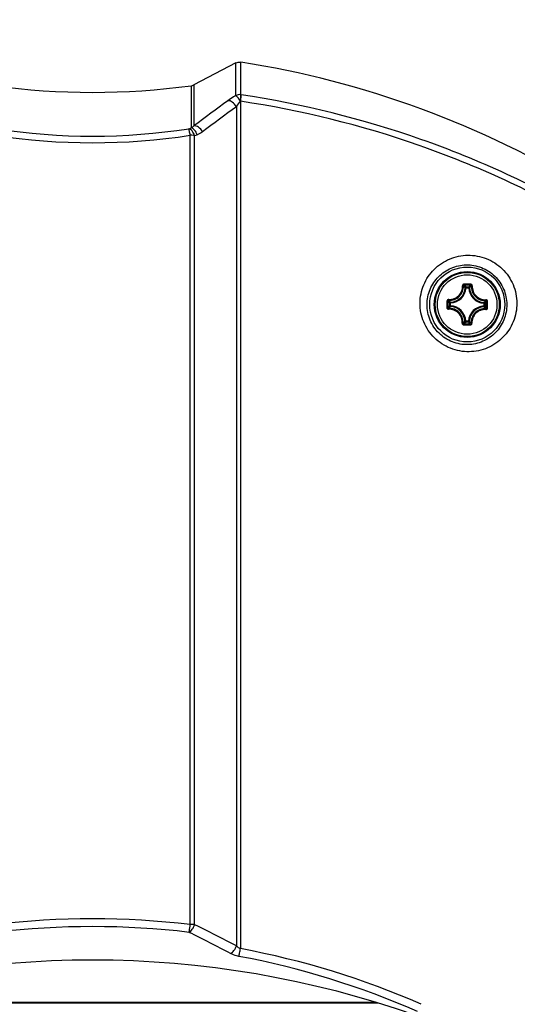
# Model space of a CAD drawing. Header units: millimetres. Extents: x 0 to 420, y -341 to 792.
# Tile 145 of 256: x 71 to 81, y 215 to 235. Entities that reach past the tile are written whole.
import ezdxf

# ---------------------------------------------------------------- set-up
doc = ezdxf.new("R2010")
doc.units = ezdxf.units.MM
doc.header["$LTSCALE"] = 23.1
doc.layers.get('0').update_dxf_attribs({"linetype": 'CONTINUOUS'})
doc.layers.add('02___PRT_ALL_AXES', color=7, linetype='CONTINUOUS')
doc.layers.add('DIM_PILOTEES', color=7, linetype='CONTINUOUS')
doc.styles.get("Standard").update_dxf_attribs({"font": 'txt', "width": 0.7})
doc.dimstyles.new('DIMSTYLE_1', dxfattribs={"dimtxt": 2.5, "dimasz": 3.5, "dimexe": 2, "dimexo": 0, "dimtad": 1, "dimlfac": 5.882353, "dimdsep": 46, "dimtxsty": 'Standard', "dimblk": '_FILLED', "dimblk1": '_FILLED', "dimblk2": '_FILLED', "dimcen": 0.09, "dimazin": 2, "dimtp": 0.3, "dimtm": 0.3, "dimtfac": 1, "dimtofl": 0, "dimtmove": 0, "dimatfit": 3, "dimldrblk": '_FILLED', "dimfxl": 0, "dimtolj": 1, "dimarcsym": 0})
doc.dimstyles.new('DIMSTYLE_3', dxfattribs={"dimtxt": 2.5, "dimasz": 3.5, "dimexe": 2, "dimexo": 0, "dimtad": 1, "dimdec": 0, "dimlfac": 5.882353, "dimdsep": 46, "dimtxsty": 'Standard', "dimblk": '_FILLED', "dimblk1": '_FILLED', "dimblk2": '_FILLED', "dimcen": 0.09, "dimazin": 2, "dimtp": 0.8, "dimtm": 0.8, "dimtfac": 1, "dimtdec": 0, "dimtofl": 0, "dimtmove": 0, "dimatfit": 3, "dimldrblk": '_FILLED', "dimfxl": 0, "dimtolj": 1, "dimarcsym": 0})

# ---------------------------------------------------------------- blocks, each defined once
blk = doc.blocks.new('_FILLED')
at = {"color": 0, "linetype": 'ByBlock'}
blk.add_solid([(0, 0), (-1, 0.1429), (-1, -0.1429)], dxfattribs=at)
blk = doc.blocks.new('*D1')
at = {"layer": 'DIM_PILOTEES', "color": 2, "linetype": 'Continuous'}
for p, q in [((82.425, 230.908), (82.425, 272.212)), ((92.455, 244.078), (92.455, 272.212)), ((82.425, 270.212), (74.925, 270.212)), ((74.925, 270.212), (87.44, 270.212)), ((99.955, 270.212), (87.44, 270.212)), ((92.455, 270.212), (99.955, 270.212))]:
    blk.add_line(p, q, dxfattribs=at)
at = {"layer": 'DIM_PILOTEES', "color": 2, "linetype": 'Continuous', "xscale": 3.5, "yscale": 3.5, "zscale": 3.5}
blk.add_blockref('_FILLED', (82.425, 270.212), dxfattribs=at)
at = {"layer": 'DIM_PILOTEES', "color": 2, "linetype": 'Continuous', "xscale": 3.5, "yscale": 3.5, "zscale": 3.5, "rotation": 180}
blk.add_blockref('_FILLED', (92.455, 270.212), dxfattribs=at)
at = {"layer": 'DIM_PILOTEES', "color": 2, "linetype": 'Continuous', "insert": (88.339, 273.337), "char_height": 2.5, "width": 5.625, "attachment_point": 2, "line_spacing_factor": 0.9}
blk.add_mtext('{\\ftxt;\\W0.0001;\\H0.0001;\\~}{\\ftxt;\\W1.5;\\H2.5; }{\\ftxt;\\W0.0001;\\H0.0001;\\~}', dxfattribs=at)
blk = doc.blocks.new('*D3')
at = {"layer": 'DIM_PILOTEES', "color": 2, "linetype": 'Continuous'}
for p, q in [((74.129, 261.632), (38.874, 261.632)), ((40.874, 261.632), (40.874, 207.229)), ((40.874, 152.826), (40.874, 207.229)), ((55.271, 152.826), (38.874, 152.826))]:
    blk.add_line(p, q, dxfattribs=at)
at = {"layer": 'DIM_PILOTEES', "color": 2, "linetype": 'Continuous', "xscale": 3.5, "yscale": 3.5, "zscale": 3.5}
for p, rotation in [((40.874, 261.632), 90), ((40.874, 152.826), 270)]:
    blk.add_blockref('_FILLED', p, dxfattribs=dict(at, rotation=rotation))
at = {"layer": 'DIM_PILOTEES', "color": 2, "linetype": 'Continuous', "insert": (37.749, 207.229), "char_height": 2.5, "width": 8.83929, "attachment_point": 2, "rotation": 90, "line_spacing_factor": 0.9}
blk.add_mtext('{\\ftxt;\\W0.0001;\\H0.0001;\\~}{\\ftxt;\\W2.3571428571;\\H2.5; }{\\ftxt;\\W0.0001;\\H0.0001;\\~}', dxfattribs=at)

msp = doc.modelspace()

# ---------------------------------------------------------------- linework, layer by layer
at = {"color": 7, "linetype": 'Continuous'}
for p, q in [((75.1504, 234.1881), (74.2947, 233.7401)), ((75.1504, 233.5231), (75.1504, 234.1881)), ((75.2553, 233.5399), (75.2553, 234.2053)), ((74.2386, 233.7222), (74.2386, 232.8616)), ((74.2947, 233.7401), (74.2947, 232.9041)), ((75.2465, 233.4067), (75.2439, 233.4074)), ((75.2465, 233.4067), (75.2465, 216.1083)), ((75.1615, 233.295), (75.1615, 216.1644)), ((74.2189, 216.5995), (74.2189, 232.712)), ((74.3084, 216.5974), (74.3084, 232.7066)), ((79.8504, 229.5997), (79.8335, 229.6007)), ((79.8504, 229.5997), (79.8505, 229.6166)), ((79.8504, 229.5997), (79.9054, 229.5992)), ((79.8505, 229.6166), (79.9056, 229.6161)), ((79.9055, 229.5992), (79.9056, 229.6161)), ((79.9055, 229.5992), (79.9223, 229.5999)), ((79.516, 229.2334), (79.5165, 229.2885)), ((79.5329, 229.2333), (79.516, 229.2334)), ((79.5334, 229.2884), (79.5165, 229.2885)), ((79.5329, 229.2333), (79.532, 229.2164)), ((79.5334, 229.2884), (79.5328, 229.3053)), ((79.5329, 229.2333), (79.5334, 229.2884)), ((80.2168, 229.2823), (80.2163, 229.2272)), ((80.2163, 229.2272), (80.2169, 229.2103)), ((80.2163, 229.2272), (80.2332, 229.2271)), ((80.2168, 229.2823), (80.2177, 229.2992)), ((80.2168, 229.2823), (80.2337, 229.2822)), ((80.2337, 229.2822), (80.2332, 229.2271)), ((79.8443, 228.9164), (79.8274, 228.9157)), ((79.8443, 228.9164), (79.8441, 228.8995)), ((79.8992, 228.899), (79.8441, 228.8995)), ((79.8994, 228.9159), (79.8443, 228.9164)), ((79.8994, 228.9159), (79.8992, 228.899)), ((79.8994, 228.9159), (79.9163, 228.9149)), ((78.0587, 214.9948), (66.3911, 214.9948)), ((78.0032, 215.0118), (66.4465, 215.0118))]:
    msp.add_line(p, q, dxfattribs=at)
for radius in [0.765, 0.6722, 0.6719, 0.6546, 0.6071]:
    msp.add_circle((79.8749, 229.2578), radius, dxfattribs=at)
for centre, radius, start, end in [((72.2213, 214.974), 19.4691, 58.67611, 81.03491), ((72.2249, 248.8088), 15.2203, 262.39736, 277.60264), ((111.6776, 183.2127), 62.183, 126.161825, 126.954138), ((75.9976, 232.7678), 0.9885, 139.68007, 147.76615), ((75.059, 232.2022), 1.352, 81.43081, 81.65532), ((112.0157, 182.8578), 62.4671, 126.155431, 126.944054), ((72.2249, 245.5834), 12.889, 261.23454, 278.76546), ((66.711, 255.1529), 23.528, 288.532, 288.65924), ((72.2249, 245.7238), 13.1636, 261.28709, 278.71291), ((66.8738, 255.0797), 23.576, 288.38158, 288.50986), ((79.5211, 229.618), 0.3129, 272.15167, 356.83064), ((79.5211, 229.618), 0.3298, 272.15122, 356.83111), ((79.706, 210.267), 19.4075, 89.49047, 89.68363), ((79.7075, 210.408), 19.2462, 89.298, 89.68432), ((79.2029, 229.0098), 0.8875, 43.13847, 46.52769), ((79.7064, 210.267), 19.4075, 89.2987, 89.49186), ((80.235, 229.6116), 0.3298, 182.15122, 266.83111), ((80.5423, 228.998), 0.8874, 132.45446, 135.8439), ((80.235, 229.6116), 0.3129, 182.15167, 266.83059), ((98.8657, 229.0893), 19.4076, 179.29851, 179.68483), ((98.7249, 229.0904), 19.2464, 179.29802, 179.68433), ((80.123, 228.5857), 0.8876, 133.13877, 136.52736), ((80.1347, 229.9252), 0.8874, 222.45445, 225.8439), ((79.5147, 228.904), 0.3129, 2.15173, 86.83059), ((79.5147, 228.904), 0.3298, 2.15122, 86.83111), ((80.2287, 228.8977), 0.3298, 92.15122, 176.83111), ((80.2287, 228.8977), 0.3129, 92.15173, 176.83059), ((79.6149, 228.5903), 0.8876, 42.45481, 45.84357), ((79.6268, 229.9299), 0.8876, 313.13877, 316.52736), ((61.0249, 229.4252), 19.2463, 359.29799, 359.6843), ((60.884, 229.4266), 19.4076, 359.29751, 359.68382), ((80.0433, 248.2486), 19.4075, 269.2987, 269.49186), ((79.2074, 229.5178), 0.8876, 312.45482, 315.84357), ((80.0423, 248.1076), 19.2462, 269.298, 269.68432), ((80.0438, 248.2486), 19.4075, 269.49047, 269.68363), ((80.5469, 229.5059), 0.8876, 223.13877, 226.52735), ((72.2249, 199.9005), 16.8177, 83.19042, 96.80958), ((72.2249, 199.9983), 16.5609, 83.16191, 96.83809), ((62.7938, 192.8551), 26.3871, 62.05013, 64.12758), ((62.7008, 192.8578), 26.2362, 61.93724, 64.01302), ((72.1493, 199.4835), 16.9109, 66.33629, 79.4467), ((72.1471, 199.5723), 16.6637, 66.24329, 79.40043)]:
    msp.add_arc(centre, radius, start, end, dxfattribs=at)
for points in [[(75.1504, 234.1881), (75.1818, 234.2045), (75.2203, 234.2108), (75.2553, 234.2053)], [(74.2386, 233.7222), (74.258, 233.7248), (74.2773, 233.7309), (74.2947, 233.7401)], [(75.2553, 233.5399), (75.2203, 233.5452), (75.1819, 233.5392), (75.1504, 233.5231)], [(74.2947, 232.9041), (74.2781, 232.8875), (74.2592, 232.8728), (74.2386, 232.8616)], [(74.4708, 232.783), (74.4369, 232.7575), (74.3986, 232.7367), (74.3584, 232.7233)], [(79.9223, 229.5999), (79.9221, 229.6041), (79.9184, 229.6126), (79.9098, 229.6161), (79.9056, 229.6161)], [(79.5328, 229.3053), (79.5286, 229.3051), (79.5201, 229.3013), (79.5166, 229.2927), (79.5165, 229.2885)], [(80.2169, 229.2103), (80.2211, 229.2105), (80.2296, 229.2143), (80.2331, 229.2229), (80.2332, 229.2271)], [(80.2337, 229.2822), (80.2337, 229.2864), (80.2303, 229.295), (80.2219, 229.2989), (80.2177, 229.2992)]]:
    msp.add_open_spline(points, degree=3, dxfattribs=at)
for points, knots in [([(75.1504, 233.5231), (75.1353, 233.5144), (75.0791, 233.4808), (75.0243, 233.4447), (74.9854, 233.4163)], [0, 0, 0, 0, 0.2655045, 1, 1, 1, 1]), ([(75.1615, 233.295), (75.141, 233.332), (75.0935, 233.3896), (75.0165, 233.4232), (74.9854, 233.4163)], [0, 0, 0, 0, 0.570518, 1, 1, 1, 1]), ([(75.2439, 233.4074), (75.2351, 233.422), (75.2179, 233.4488), (75.1924, 233.4839), (75.1708, 233.5084), (75.1568, 233.5208), (75.1504, 233.5231)], [0, 0, 0, 0, 0.3415754, 0.6385836, 0.863854, 1, 1, 1, 1]), ([(75.2439, 233.4074), (75.2477, 233.4357), (75.2525, 233.4739), (75.2555, 233.5181), (75.256, 233.534), (75.2553, 233.5399)], [0, 0, 0, 0, 0.6432983, 0.8672178, 1, 1, 1, 1]), ([(75.2465, 233.4067), (75.2505, 233.435), (75.2555, 233.479), (75.2613, 233.5233), (75.2605, 233.5391)], [0, 0, 0, 0, 0.6440874, 1, 1, 1, 1]), ([(82.2963, 230.9355), (81.2184, 231.5646), (78.9304, 232.6177), (76.4859, 233.2204), (75.2465, 233.4067)], [0, 0, 0, 0, 0.4989511, 1, 1, 1, 1]), ([(82.3429, 231.0496), (81.2604, 231.6832), (78.9622, 232.744), (76.5059, 233.3514), (75.2605, 233.5391)], [0, 0, 0, 0, 0.4989575, 1, 1, 1, 1]), ([(74.2189, 232.712), (74.2142, 232.7405), (74.2073, 232.7791), (74.1964, 232.8231), (74.1917, 232.8392), (74.189, 232.8449)], [0, 0, 0, 0, 0.634732, 0.8607088, 1, 1, 1, 1]), ([(74.3084, 232.7066), (74.2981, 232.7403), (74.27, 232.7975), (74.2162, 232.84), (74.189, 232.8449)], [0, 0, 0, 0, 0.5614415, 1, 1, 1, 1]), ([(74.3584, 232.7233), (74.3481, 232.7571), (74.3198, 232.8143), (74.2658, 232.8568), (74.2386, 232.8616)], [0, 0, 0, 0, 0.5615967, 1, 1, 1, 1]), ([(74.4708, 232.783), (74.4501, 232.8196), (74.4022, 232.8766), (74.326, 232.9103), (74.2947, 232.9041)], [0, 0, 0, 0, 0.5687935, 1, 1, 1, 1]), ([(74.3084, 232.7066), (74.3015, 232.7074), (74.2718, 232.7106), (74.2419, 232.7118), (74.2189, 232.712)], [0, 0, 0, 0, 0.2301576, 1, 1, 1, 1]), ([(78.9118, 229.2841), (78.9125, 229.4116), (78.9647, 229.6681), (79.182, 229.9914), (79.5048, 230.209), (79.8874, 230.2892), (80.275, 230.218), (80.6086, 230.0021), (80.8336, 229.674), (80.8872, 229.4128), (80.888, 229.2839)], [0, 0, 0, 0, 0.1246198, 0.2482783, 0.3717002, 0.4957136, 0.6209048, 0.7472634, 0.8740153, 1, 1, 1, 1]), ([(79.0542, 229.2578), (79.0549, 229.3628), (79.0874, 229.522), (79.187, 229.7073), (79.319, 229.8693), (79.5394, 230.0197), (79.8534, 230.0874), (80.1736, 230.0305), (80.4503, 229.8525), (80.6371, 229.5808), (80.6817, 229.3645), (80.6824, 229.2578)], [0, 0, 0, 0, 0.1244011, 0.1863181, 0.2479967, 0.3706571, 0.4941279, 0.6192845, 0.7461638, 0.8736424, 1, 1, 1, 1]), ([(79.4957, 229.3613), (79.5324, 229.3589), (79.6081, 229.3697), (79.7046, 229.431), (79.7676, 229.5263), (79.7799, 229.6017), (79.7782, 229.6385)], [0, 0, 0, 0, 0.2488866, 0.5000912, 0.7512364, 1, 1, 1, 1]), ([(79.4977, 229.3435), (79.5365, 229.341), (79.6165, 229.3525), (79.7183, 229.4172), (79.7848, 229.5179), (79.7977, 229.5976), (79.7958, 229.6364)], [0, 0, 0, 0, 0.2490264, 0.5000927, 0.7510966, 1, 1, 1, 1]), ([(79.8131, 229.6742), (79.8085, 229.6743), (79.799, 229.6724), (79.7872, 229.6644), (79.7795, 229.6524), (79.778, 229.643), (79.7782, 229.6385)], [0, 0, 0, 0, 0.2521423, 0.5032394, 0.7524633, 1, 1, 1, 1]), ([(79.7782, 229.6385), (79.7803, 229.6386), (79.7842, 229.6387), (79.7895, 229.6384), (79.7933, 229.6377), (79.7955, 229.637), (79.7958, 229.6364)], [0, 0, 0, 0, 0.3483087, 0.654806, 0.8796194, 1, 1, 1, 1]), ([(79.8135, 229.6539), (79.8089, 229.6539), (79.7995, 229.6503), (79.7957, 229.6409), (79.7958, 229.6364)], [0, 0, 0, 0, 0.5063552, 1, 1, 1, 1]), ([(79.8335, 229.6007), (79.8305, 229.6037), (79.8182, 229.6159), (79.8056, 229.6278), (79.7958, 229.6364)], [0, 0, 0, 0, 0.2451245, 1, 1, 1, 1]), ([(79.8131, 229.6742), (79.8131, 229.6719), (79.8131, 229.6674), (79.8131, 229.6613), (79.8133, 229.6569), (79.8133, 229.6546), (79.8135, 229.6539)], [0, 0, 0, 0, 0.3459255, 0.6615105, 0.8927312, 1, 1, 1, 1]), ([(79.8505, 229.6166), (79.8463, 229.6166), (79.8377, 229.6133), (79.8337, 229.6048), (79.8335, 229.6007)], [0, 0, 0, 0, 0.4999791, 1, 1, 1, 1]), ([(79.9223, 229.5999), (79.9254, 229.6028), (79.9379, 229.6148), (79.9507, 229.6265), (79.9606, 229.635)], [0, 0, 0, 0, 0.2451234, 1, 1, 1, 1]), ([(79.944, 229.6731), (79.944, 229.6707), (79.9439, 229.6662), (79.9438, 229.6602), (79.9435, 229.6557), (79.9435, 229.6534), (79.9433, 229.6527)], [0, 0, 0, 0, 0.3459255, 0.6615105, 0.8927312, 1, 1, 1, 1]), ([(79.9606, 229.635), (79.9609, 229.6394), (79.9572, 229.6489), (79.9478, 229.6527), (79.9433, 229.6527)], [0, 0, 0, 0, 0.4936423, 1, 1, 1, 1]), ([(79.9783, 229.6367), (79.9786, 229.6413), (79.9773, 229.6507), (79.9697, 229.6628), (79.9581, 229.671), (79.9487, 229.673), (79.944, 229.6731)], [0, 0, 0, 0, 0.2474935, 0.4967006, 0.7478022, 1, 1, 1, 1]), ([(79.9606, 229.635), (79.958, 229.5962), (79.9695, 229.5163), (80.0342, 229.4144), (80.1349, 229.3479), (80.2147, 229.335), (80.2535, 229.3368)], [0, 0, 0, 0, 0.2489026, 0.4999041, 0.7509684, 1, 1, 1, 1]), ([(79.9783, 229.6367), (79.9762, 229.6368), (79.9723, 229.637), (79.9669, 229.6368), (79.9632, 229.6362), (79.961, 229.6356), (79.9606, 229.635)], [0, 0, 0, 0, 0.3483182, 0.654821, 0.8796306, 1, 1, 1, 1]), ([(79.9783, 229.6367), (79.9759, 229.6), (79.9869, 229.5243), (80.0482, 229.4279), (80.1436, 229.3649), (80.2191, 229.3528), (80.2558, 229.3545)], [0, 0, 0, 0, 0.2487635, 0.4999067, 0.7511096, 1, 1, 1, 1]), ([(79.4957, 229.3613), (79.4868, 229.3618), (79.4676, 229.3547), (79.4597, 229.336), (79.4596, 229.3269)], [0, 0, 0, 0, 0.4964255, 1, 1, 1, 1]), ([(79.4977, 229.3435), (79.4933, 229.3438), (79.4837, 229.3402), (79.48, 229.3308), (79.48, 229.3262)], [0, 0, 0, 0, 0.4936423, 1, 1, 1, 1]), ([(79.496, 229.3613), (79.4958, 229.3592), (79.4957, 229.3552), (79.4959, 229.3499), (79.4964, 229.3462), (79.4971, 229.3439), (79.4977, 229.3435)], [0, 0, 0, 0, 0.3483163, 0.6548188, 0.879628, 1, 1, 1, 1]), ([(79.5328, 229.3053), (79.5298, 229.3083), (79.5178, 229.3208), (79.5062, 229.3336), (79.4977, 229.3435)], [0, 0, 0, 0, 0.2451234, 1, 1, 1, 1]), ([(80.2177, 229.2992), (80.2207, 229.3022), (80.233, 229.3144), (80.2448, 229.3271), (80.2535, 229.3368)], [0, 0, 0, 0, 0.2451269, 1, 1, 1, 1]), ([(80.2555, 229.3545), (80.2556, 229.3524), (80.2557, 229.3485), (80.2554, 229.3431), (80.2548, 229.3394), (80.2541, 229.3372), (80.2535, 229.3368)], [0, 0, 0, 0, 0.3483283, 0.6548323, 0.8796377, 1, 1, 1, 1]), ([(80.2709, 229.3192), (80.271, 229.3237), (80.2674, 229.3332), (80.2579, 229.337), (80.2535, 229.3368)], [0, 0, 0, 0, 0.5063552, 1, 1, 1, 1]), ([(80.2913, 229.3195), (80.2914, 229.3286), (80.2838, 229.3475), (80.2648, 229.3549), (80.2558, 229.3545)], [0, 0, 0, 0, 0.5034979, 1, 1, 1, 1]), ([(80.888, 229.2839), (80.8887, 229.1555), (80.8387, 228.8969), (80.6226, 228.5703), (80.2993, 228.3497), (79.9143, 228.2675), (79.5232, 228.3392), (79.1873, 228.5581), (78.9626, 228.8905), (78.9111, 229.1543), (78.9118, 229.2841)], [0, 0, 0, 0, 0.1246232, 0.2479772, 0.3710671, 0.4950298, 0.6204823, 0.7471376, 0.8739853, 1, 1, 1, 1]), ([(80.6824, 229.2578), (80.6831, 229.1519), (80.6522, 228.9911), (80.5538, 228.8037), (80.4225, 228.6397), (80.202, 228.4867), (79.9386, 228.4288), (79.7256, 228.4451), (79.5166, 228.5037), (79.2823, 228.6552), (79.096, 228.9312), (79.0534, 229.1502), (79.0542, 229.2578)], [0, 0, 0, 0, 0.1243066, 0.1859987, 0.2473827, 0.3694975, 0.4928275, 0.5555883, 0.6189123, 0.7461471, 0.8736785, 1, 1, 1, 1]), ([(79.4584, 229.1961), (79.4608, 229.196), (79.4653, 229.196), (79.4714, 229.196), (79.4758, 229.1963), (79.4781, 229.1962), (79.4788, 229.1964)], [0, 0, 0, 0, 0.3459246, 0.6615116, 0.8927311, 1, 1, 1, 1]), ([(79.4584, 229.1961), (79.4584, 229.187), (79.4659, 229.1681), (79.485, 229.1607), (79.4939, 229.1611)], [0, 0, 0, 0, 0.5035035, 1, 1, 1, 1]), ([(79.4596, 229.3269), (79.462, 229.3269), (79.4664, 229.3269), (79.4725, 229.3268), (79.4769, 229.3264), (79.4793, 229.3264), (79.48, 229.3262)], [0, 0, 0, 0, 0.3459034, 0.6614753, 0.8926979, 1, 1, 1, 1]), ([(79.4788, 229.1964), (79.4788, 229.1919), (79.4823, 229.1824), (79.4918, 229.1786), (79.4963, 229.1788)], [0, 0, 0, 0, 0.5063553, 1, 1, 1, 1]), ([(79.7714, 228.8789), (79.7738, 228.9156), (79.7629, 228.9913), (79.7016, 229.0877), (79.6062, 229.1507), (79.5307, 229.1628), (79.4939, 229.1611)], [0, 0, 0, 0, 0.2487627, 0.499906, 0.7511088, 1, 1, 1, 1]), ([(79.4942, 229.1611), (79.4941, 229.1632), (79.494, 229.1671), (79.4943, 229.1725), (79.4949, 229.1762), (79.4956, 229.1784), (79.4963, 229.1788)], [0, 0, 0, 0, 0.3482884, 0.6547739, 0.8795887, 1, 1, 1, 1]), ([(79.532, 229.2164), (79.529, 229.2134), (79.5168, 229.2012), (79.5049, 229.1885), (79.4962, 229.1788)], [0, 0, 0, 0, 0.2451269, 1, 1, 1, 1]), ([(79.7891, 228.8807), (79.7917, 228.9194), (79.7802, 228.9994), (79.7155, 229.1012), (79.6148, 229.1678), (79.5351, 229.1807), (79.4962, 229.1788)], [0, 0, 0, 0, 0.2489024, 0.4999041, 0.7509685, 1, 1, 1, 1]), ([(79.516, 229.2334), (79.5161, 229.2293), (79.5194, 229.2206), (79.5278, 229.2167), (79.532, 229.2164)], [0, 0, 0, 0, 0.4999791, 1, 1, 1, 1]), ([(80.252, 229.1721), (80.2132, 229.1746), (80.1333, 229.1632), (80.0314, 229.0984), (79.9649, 228.9977), (79.952, 228.918), (79.9539, 228.8792)], [0, 0, 0, 0, 0.2490264, 0.5000927, 0.7510966, 1, 1, 1, 1]), ([(80.254, 229.1544), (80.2173, 229.1567), (80.1416, 229.1459), (80.0451, 229.0846), (79.9821, 228.9893), (79.9699, 228.9139), (79.9716, 228.8772)], [0, 0, 0, 0, 0.2488866, 0.5000912, 0.7512364, 1, 1, 1, 1]), ([(80.2169, 229.2103), (80.2199, 229.2073), (80.2319, 229.1948), (80.2435, 229.182), (80.252, 229.1721)], [0, 0, 0, 0, 0.245126, 1, 1, 1, 1]), ([(80.252, 229.1721), (80.2565, 229.1718), (80.266, 229.1755), (80.2698, 229.1849), (80.2698, 229.1894)], [0, 0, 0, 0, 0.4936423, 1, 1, 1, 1]), ([(80.2537, 229.1544), (80.2539, 229.1564), (80.254, 229.1604), (80.2539, 229.1657), (80.2533, 229.1695), (80.2526, 229.1717), (80.252, 229.1721)], [0, 0, 0, 0, 0.3483163, 0.6548188, 0.879628, 1, 1, 1, 1]), ([(80.254, 229.1544), (80.263, 229.1538), (80.2822, 229.1609), (80.29, 229.1796), (80.2901, 229.1887)], [0, 0, 0, 0, 0.4964284, 1, 1, 1, 1]), ([(80.2901, 229.1887), (80.2878, 229.1887), (80.2833, 229.1887), (80.2772, 229.1889), (80.2728, 229.1892), (80.2705, 229.1892), (80.2698, 229.1894)], [0, 0, 0, 0, 0.3459034, 0.6614753, 0.8926979, 1, 1, 1, 1]), ([(80.2913, 229.3195), (80.2889, 229.3196), (80.2845, 229.3196), (80.2784, 229.3196), (80.274, 229.3194), (80.2716, 229.3194), (80.2709, 229.3192)], [0, 0, 0, 0, 0.3459246, 0.6615116, 0.8927311, 1, 1, 1, 1]), ([(79.7714, 228.8789), (79.7711, 228.8744), (79.7725, 228.8649), (79.78, 228.8529), (79.7917, 228.8446), (79.8011, 228.8426), (79.8058, 228.8425)], [0, 0, 0, 0, 0.2474994, 0.496706, 0.7478066, 1, 1, 1, 1]), ([(79.7714, 228.8789), (79.7735, 228.8788), (79.7774, 228.8786), (79.7828, 228.8788), (79.7865, 228.8794), (79.7887, 228.88), (79.7891, 228.8807)], [0, 0, 0, 0, 0.3483178, 0.6548204, 0.8796302, 1, 1, 1, 1]), ([(79.7891, 228.8807), (79.7889, 228.8762), (79.7925, 228.8667), (79.8019, 228.8629), (79.8065, 228.8629)], [0, 0, 0, 0, 0.4936423, 1, 1, 1, 1]), ([(79.8274, 228.9157), (79.8244, 228.9128), (79.8119, 228.9008), (79.799, 228.8892), (79.7891, 228.8807)], [0, 0, 0, 0, 0.245126, 1, 1, 1, 1]), ([(79.8058, 228.8425), (79.8058, 228.8449), (79.8058, 228.8494), (79.8059, 228.8555), (79.8062, 228.8599), (79.8063, 228.8622), (79.8065, 228.8629)], [0, 0, 0, 0, 0.3459253, 0.6615103, 0.892731, 1, 1, 1, 1]), ([(79.8274, 228.9157), (79.8276, 228.9116), (79.8314, 228.9031), (79.84, 228.8996), (79.8441, 228.8995)], [0, 0, 0, 0, 0.5000209, 1, 1, 1, 1]), ([(79.8992, 228.899), (79.9034, 228.899), (79.9121, 228.9023), (79.916, 228.9108), (79.9163, 228.9149)], [0, 0, 0, 0, 0.4999791, 1, 1, 1, 1]), ([(79.9163, 228.915), (79.9192, 228.9119), (79.9315, 228.8997), (79.9441, 228.8879), (79.9539, 228.8792)], [0, 0, 0, 0, 0.2451269, 1, 1, 1, 1]), ([(79.9362, 228.8618), (79.9408, 228.8617), (79.9503, 228.8653), (79.9541, 228.8748), (79.9539, 228.8792)], [0, 0, 0, 0, 0.5063552, 1, 1, 1, 1]), ([(79.9366, 228.8414), (79.9366, 228.8437), (79.9366, 228.8482), (79.9366, 228.8543), (79.9364, 228.8587), (79.9364, 228.8611), (79.9362, 228.8618)], [0, 0, 0, 0, 0.3459255, 0.6615105, 0.8927312, 1, 1, 1, 1]), ([(79.9366, 228.8414), (79.9413, 228.8414), (79.9507, 228.8432), (79.9625, 228.8512), (79.9703, 228.8632), (79.9718, 228.8726), (79.9716, 228.8772)], [0, 0, 0, 0, 0.2521423, 0.5032394, 0.7524633, 1, 1, 1, 1]), ([(79.9716, 228.8772), (79.9695, 228.877), (79.9656, 228.877), (79.9602, 228.8772), (79.9565, 228.8779), (79.9543, 228.8786), (79.9539, 228.8792)], [0, 0, 0, 0, 0.3483087, 0.654806, 0.8796194, 1, 1, 1, 1]), ([(74.1967, 216.4414), (74.1985, 216.451), (74.2072, 216.5035), (74.2139, 216.5563), (74.2189, 216.5995)], [0, 0, 0, 0, 0.183361, 1, 1, 1, 1]), ([(74.1967, 216.4414), (74.2231, 216.4557), (74.2695, 216.5049), (74.2984, 216.564), (74.3084, 216.5974)], [0, 0, 0, 0, 0.4627813, 1, 1, 1, 1]), ([(74.3084, 216.5974), (74.3015, 216.5978), (74.2717, 216.599), (74.2419, 216.5994), (74.2189, 216.5995)], [0, 0, 0, 0, 0.2294581, 1, 1, 1, 1]), ([(75.0434, 216.0095), (75.0706, 216.0232), (75.1191, 216.0717), (75.1503, 216.1308), (75.1615, 216.1644)], [0, 0, 0, 0, 0.462434, 1, 1, 1, 1]), ([(75.2465, 216.1083), (75.2382, 216.1114), (75.207, 216.1253), (75.1792, 216.1464), (75.1615, 216.1644)], [0, 0, 0, 0, 0.2588616, 1, 1, 1, 1]), ([(75.2122, 215.9517), (75.2187, 215.9735), (75.2306, 216.0257), (75.2411, 216.0781), (75.2465, 216.1083)], [0, 0, 0, 0, 0.4244802, 1, 1, 1, 1]), ([(75.2122, 215.9517), (75.1968, 215.9546), (75.1387, 215.9677), (75.0821, 215.9889), (75.0434, 216.0095)], [0, 0, 0, 0, 0.2629194, 1, 1, 1, 1])]:
    msp.add_open_spline(points, degree=3, knots=knots, dxfattribs=at)
at = {"layer": '02___PRT_ALL_AXES', "color": 7, "linetype": 'Continuous'}
msp.add_arc((72.2249, 196.0568), 19.8181, 70.52878, 109.47122, dxfattribs=at)

# ---------------------------------------------------------------- dimensions: what is measured, and where the dimension line sits
at = {"layer": 'DIM_PILOTEES', "color": 2, "linetype": 'Continuous'}
dim = msp.add_linear_dim(base=(92.4549, 270.2123), p1=(82.4249, 230.9076), p2=(92.4549, 244.0777), text='{\\ftxt;\\W0.0001;\\H0.0001;\\~}{\\ftxt;\\W1.5;\\H2.5; }{\\ftxt;\\W0.0001;\\H0.0001;\\~}', dimstyle='DIMSTYLE_1', dxfattribs=at)
dim.commit()
dim.dimension.update_dxf_attribs({"geometry": '*D1', "text_midpoint": (87.9814, 270.2123), "dimtype": 160})
dim = msp.add_linear_dim(base=(40.8739, 152.8258), p1=(74.1289, 261.6325), p2=(55.2706, 152.8258), angle=270, text='{\\ftxt;\\W0.0001;\\H0.0001;\\~}{\\ftxt;\\W2.3571428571;\\H2.5; }{\\ftxt;\\W0.0001;\\H0.0001;\\~}', dimstyle='DIMSTYLE_3', dxfattribs=at)
dim.commit()
dim.dimension.update_dxf_attribs({"geometry": '*D3', "text_midpoint": (40.8739, 206.872), "dimtype": 160})

doc.saveas('drawing.dxf')
